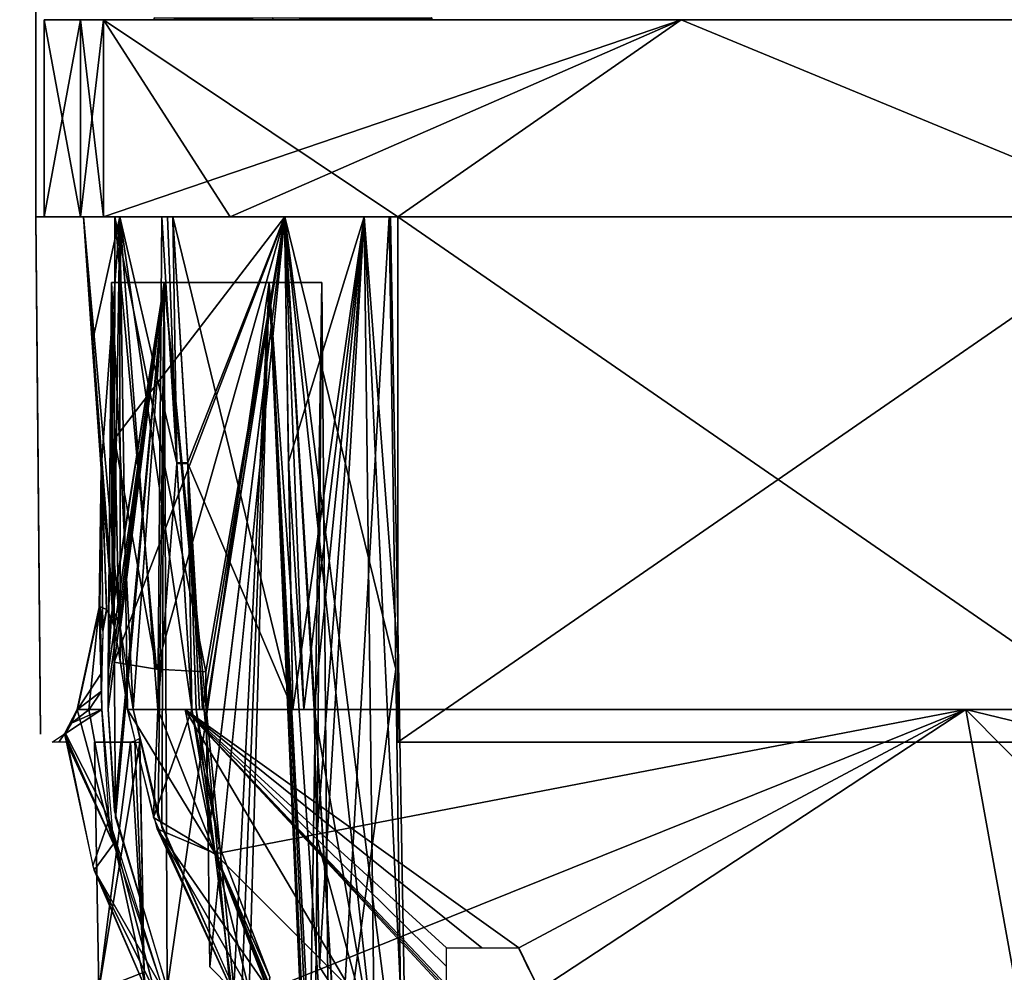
# Model space of a CAD drawing. Header units: millimetres. Extents: x -96 to 96, y -8 to 346.
# Tile 16 of 27: x -64 to -34, y 142 to 171. Entities that reach past the tile are written whole.
import ezdxf

# ---------------------------------------------------------------- set-up
doc = ezdxf.new("R2010")
doc.units = ezdxf.units.MM
doc.header["$LTSCALE"] = 65.185185
for name, color, linetype in [('150', 7, 'CONTINUOUS'), ('306', 7, 'CONTINUOUS'), ('339', 7, 'CONTINUOUS'), ('340', 7, 'CONTINUOUS'), ('341', 7, 'CONTINUOUS'), ('343', 7, 'CONTINUOUS'), ('344', 7, 'CONTINUOUS'), ('345', 7, 'CONTINUOUS'), ('346', 7, 'CONTINUOUS'), ('350', 7, 'CONTINUOUS'), ('351', 7, 'CONTINUOUS'), ('352', 7, 'CONTINUOUS'), ('354', 7, 'CONTINUOUS'), ('360', 7, 'CONTINUOUS'), ('361', 7, 'CONTINUOUS'), ('374', 7, 'CONTINUOUS'), ('380', 7, 'CONTINUOUS'), ('381', 7, 'CONTINUOUS'), ('385', 7, 'CONTINUOUS'), ('387', 7, 'CONTINUOUS'), ('388', 7, 'CONTINUOUS'), ('389', 7, 'CONTINUOUS'), ('390', 7, 'CONTINUOUS'), ('394', 7, 'CONTINUOUS'), ('395', 7, 'CONTINUOUS'), ('398', 7, 'CONTINUOUS'), ('399', 7, 'CONTINUOUS'), ('402', 7, 'CONTINUOUS'), ('403', 7, 'CONTINUOUS'), ('406', 7, 'CONTINUOUS'), ('407', 7, 'CONTINUOUS'), ('410', 7, 'CONTINUOUS'), ('411', 7, 'CONTINUOUS'), ('419', 7, 'CONTINUOUS'), ('420', 7, 'CONTINUOUS'), ('421', 7, 'CONTINUOUS'), ('422', 7, 'CONTINUOUS'), ('425', 7, 'CONTINUOUS'), ('426', 7, 'CONTINUOUS'), ('428', 7, 'CONTINUOUS'), ('465', 7, 'CONTINUOUS'), ('477', 7, 'CONTINUOUS'), ('484', 7, 'CONTINUOUS'), ('499', 7, 'CONTINUOUS')]:
    doc.layers.add(name, color=color, linetype=linetype)

msp = doc.modelspace()

# ---------------------------------------------------------------- linework, layer by layer
at = {"layer": '150', "color": 7, "linetype": 'Continuous'}
for points in [[(-73.943, 209.677, -35), (-62.978, 65.669, -35), (-69.483, 210.149, -35), (-73.943, 209.677, -35)], [(-62.978, 65.669, -35), (-64.744, 127.359, -35), (-69.483, 210.149, -35), (-62.978, 65.669, -35)], [(-76.724, 73.945, -35), (-62.978, 65.669, -35), (-73.943, 209.677, -35), (-76.724, 73.945, -35)]]:
    msp.add_3dface(points, dxfattribs=at)
at = {"layer": '306', "color": 7, "linetype": 'Continuous'}
for points in [[(-73.943, 209.677, 36.5), (-62.978, 65.669, 36.5), (-69.483, 210.149, 36.5), (-73.943, 209.677, 36.5)], [(-69.483, 210.149, 36.5), (-62.978, 65.669, 36.5), (-64.744, 127.358, 36.5), (-69.483, 210.149, 36.5)], [(-76.724, 73.945, 36.5), (-62.978, 65.669, 36.5), (-73.943, 209.677, 36.5), (-76.724, 73.945, 36.5)]]:
    msp.add_3dface(points, dxfattribs=at)
at = {"layer": '339', "color": 7, "linetype": 'Continuous'}
for points in [[(-63.5, 165.469, -19.747), (-63.25, 165.469, -19.997), (-63.5, 165.469, 19.753), (-63.5, 165.469, -19.747)], [(-63.5, 165.469, 19.753), (-63.25, 165.469, -19.997), (-63.25, 165.469, 20.003), (-63.5, 165.469, 19.753)], [(-63.25, 165.469, -19.997), (-62.145, 165.469, -20.696), (-63.25, 165.469, 20.003), (-63.25, 165.469, -19.997)], [(-63.25, 165.469, 20.003), (-62.145, 165.469, -20.696), (-62.145, 165.469, 20.701), (-63.25, 165.469, 20.003)], [(-62.145, 165.469, -20.696), (-61.446, 165.469, -21.801), (-62.145, 165.469, 20.701), (-62.145, 165.469, -20.696)], [(-62.145, 165.469, 20.701), (-61.446, 165.469, -21.801), (-61.446, 165.469, 21.807), (-62.145, 165.469, 20.701)], [(-61.446, 165.469, -21.801), (-57.587, 165.469, -30.571), (-61.446, 165.469, 21.807), (-61.446, 165.469, -21.801)], [(-61.446, 165.469, 21.807), (-57.587, 165.469, -30.571), (-57.587, 165.469, 30.577), (-61.446, 165.469, 21.807)], [(-52.489, 165.469, -38.675), (-52.489, 165.469, 38.681), (-57.587, 165.469, 30.577), (-52.489, 165.469, -38.675)], [(-57.587, 165.469, -30.571), (-52.489, 165.469, -38.675), (-57.587, 165.469, 30.577), (-57.587, 165.469, -30.571)]]:
    msp.add_3dface(points, dxfattribs=at)
at = {"layer": '340', "color": 7, "linetype": 'Continuous'}
for points in [[(-52.489, 165.469, 38.681), (-52.489, 165.469, 38.817), (-29.353, 165.469, 58.221), (-52.489, 165.469, 38.681)], [(-52.489, 165.469, -38.812), (-52.489, 165.469, -38.675), (-29.352, 165.469, -58.216), (-52.489, 165.469, -38.812)], [(-52.489, 165.469, 38.817), (-29.343, 165.469, 58.318), (-29.353, 165.469, 58.221), (-52.489, 165.469, 38.817)], [(-29.343, 165.469, -58.312), (-52.489, 165.469, -38.812), (-29.352, 165.469, -58.216), (-29.343, 165.469, -58.312)]]:
    msp.add_3dface(points, dxfattribs=at)
at = {"layer": '341', "color": 7, "linetype": 'Continuous'}
for points in [[(-63.5, 204.869, -11.997), (-63.5, 204.136, -13.764), (-63.5, 171.469, 14.503), (-63.5, 204.869, -11.997)], [(-63.5, 204.869, 12.003), (-63.5, 204.869, -11.997), (-63.5, 171.469, 14.503), (-63.5, 204.869, 12.003)], [(-63.5, 204.136, 13.77), (-63.5, 204.869, 12.003), (-63.5, 171.469, 14.503), (-63.5, 204.136, 13.77)], [(-63.5, 204.136, -13.764), (-63.5, 202.369, -14.497), (-63.5, 171.469, 14.503), (-63.5, 204.136, -13.764)], [(-63.5, 202.369, 14.503), (-63.5, 204.136, 13.77), (-63.5, 171.469, 14.503), (-63.5, 202.369, 14.503)], [(-63.5, 202.369, -14.497), (-63.5, 165.469, 19.753), (-63.5, 171.469, 14.503), (-63.5, 202.369, -14.497)], [(-63.5, 165.469, 19.753), (-63.5, 202.369, -14.497), (-63.5, 171.469, -14.497), (-63.5, 165.469, 19.753)], [(-63.5, 165.469, -19.747), (-63.5, 165.469, 19.753), (-63.5, 171.469, -19.747), (-63.5, 165.469, -19.747)], [(-63.5, 171.469, 14.503), (-63.5, 165.469, 19.753), (-63.5, 171.469, 19.753), (-63.5, 171.469, 14.503)], [(-63.5, 171.469, -19.747), (-63.5, 165.469, 19.753), (-63.5, 171.469, -14.497), (-63.5, 171.469, -19.747)]]:
    msp.add_3dface(points, dxfattribs=at)
at = {"layer": '343', "color": 7, "linetype": 'Continuous'}
for points in [[(-57.587, 165.469, -30.571), (-61.446, 165.469, -21.801), (-43.861, 171.469, -48.239), (-57.587, 165.469, -30.571)], [(-43.861, 171.469, -48.239), (-61.446, 165.469, -21.801), (-61.446, 171.469, -21.801), (-43.861, 171.469, -48.239)], [(-52.489, 165.469, -38.675), (-57.587, 165.469, -30.571), (-43.861, 171.469, -48.239), (-52.489, 165.469, -38.675)], [(-29.352, 165.469, -58.216), (-52.489, 165.469, -38.675), (-43.861, 171.469, -48.239), (-29.352, 165.469, -58.216)], [(-15.873, 171.469, -63.235), (-29.352, 165.469, -58.216), (-43.861, 171.469, -48.239), (-15.873, 171.469, -63.235)]]:
    msp.add_3dface(points, dxfattribs=at)
at = {"layer": '344', "color": 7, "linetype": 'Continuous'}
for points in [[(-57.587, 165.469, 30.577), (-52.489, 165.469, 38.681), (-61.446, 171.469, 21.807), (-57.587, 165.469, 30.577)], [(-61.446, 171.469, 21.807), (-52.489, 165.469, 38.681), (-43.861, 171.469, 48.245), (-61.446, 171.469, 21.807)], [(-61.446, 165.469, 21.807), (-57.587, 165.469, 30.577), (-61.446, 171.469, 21.807), (-61.446, 165.469, 21.807)], [(-52.489, 165.469, 38.681), (-29.353, 165.469, 58.221), (-43.861, 171.469, 48.245), (-52.489, 165.469, 38.681)], [(-43.861, 171.469, 48.245), (-29.353, 165.469, 58.221), (-15.873, 171.469, 63.241), (-43.861, 171.469, 48.245)]]:
    msp.add_3dface(points, dxfattribs=at)
at = {"layer": '345', "color": 7, "linetype": 'Continuous'}
for points in [[(-62.145, 165.469, -20.696), (-63.25, 165.469, -19.997), (-62.144, 171.469, -20.695), (-62.145, 165.469, -20.696)], [(-62.144, 171.469, -20.695), (-63.25, 165.469, -19.997), (-63.25, 171.469, -19.997), (-62.144, 171.469, -20.695)], [(-61.446, 165.469, -21.801), (-62.145, 165.469, -20.696), (-61.446, 171.469, -21.801), (-61.446, 165.469, -21.801)], [(-61.446, 171.469, -21.801), (-62.145, 165.469, -20.696), (-62.144, 171.469, -20.695), (-61.446, 171.469, -21.801)]]:
    msp.add_3dface(points, dxfattribs=at)
at = {"layer": '346', "color": 7, "linetype": 'Continuous'}
for points in [[(-63.25, 165.469, 20.003), (-62.145, 165.469, 20.701), (-63.25, 171.469, 20.003), (-63.25, 165.469, 20.003)], [(-63.25, 171.469, 20.003), (-62.145, 165.469, 20.701), (-62.144, 171.469, 20.701), (-63.25, 171.469, 20.003)], [(-62.145, 165.469, 20.701), (-61.446, 165.469, 21.807), (-62.144, 171.469, 20.701), (-62.145, 165.469, 20.701)], [(-61.446, 165.469, 21.807), (-61.446, 171.469, 21.807), (-62.144, 171.469, 20.701), (-61.446, 165.469, 21.807)]]:
    msp.add_3dface(points, dxfattribs=at)
at = {"layer": '350', "color": 7, "linetype": 'Continuous'}
for points in [[(-29.343, 165.469, 58.318), (-52.489, 165.469, 38.817), (-29.34, 149.469, 58.319), (-29.343, 165.469, 58.318)], [(-29.34, 149.469, 58.319), (-52.489, 165.469, 38.817), (-52.489, 149.469, 38.817), (-29.34, 149.469, 58.319)]]:
    msp.add_3dface(points, dxfattribs=at)
at = {"layer": '351', "color": 7, "linetype": 'Continuous'}
for points in [[(-52.489, 165.469, 38.681), (-52.489, 165.469, -38.675), (-52.489, 149.469, 38.817), (-52.489, 165.469, 38.681)], [(-52.489, 165.469, 38.817), (-52.489, 165.469, 38.681), (-52.489, 149.469, 38.817), (-52.489, 165.469, 38.817)], [(-52.489, 165.469, -38.675), (-52.489, 165.469, -38.812), (-52.489, 149.469, 38.817), (-52.489, 165.469, -38.675)], [(-52.489, 149.469, 38.817), (-52.489, 165.469, -38.812), (-52.489, 149.469, -38.812), (-52.489, 149.469, 38.817)]]:
    msp.add_3dface(points, dxfattribs=at)
at = {"layer": '352', "color": 7, "linetype": 'Continuous'}
for points in [[(-52.489, 165.469, -38.812), (-29.343, 165.469, -58.312), (-52.489, 149.469, -38.812), (-52.489, 165.469, -38.812)], [(-52.489, 149.469, -38.812), (-29.343, 165.469, -58.312), (-29.34, 149.469, -58.313), (-52.489, 149.469, -38.812)]]:
    msp.add_3dface(points, dxfattribs=at)
at = {"layer": '354', "color": 7, "linetype": 'Continuous'}
for points in [[(-38.809, 165.469, -46.697), (-33.306, 165.469, -46.697), (-36.598, 165.469, -43.746), (-38.809, 165.469, -46.697)], [(-38.809, 165.469, -10.818), (-38.809, 165.469, -46.697), (-37.82, 165.469, -39.497), (-38.809, 165.469, -10.818)], [(-37.82, 165.469, -39.497), (-38.809, 165.469, -46.697), (-36.598, 165.469, -43.746), (-37.82, 165.469, -39.497)], [(-32.064, 165.469, -10.818), (-38.809, 165.469, -10.818), (-36.221, 165.469, -13.699), (-32.064, 165.469, -10.818)], [(-36.221, 165.469, -13.699), (-38.809, 165.469, -10.818), (-37.82, 165.469, -18.497), (-36.221, 165.469, -13.699)], [(-37.82, 165.469, -18.497), (-38.809, 165.469, -10.818), (-37.82, 165.469, -39.497), (-37.82, 165.469, -18.497)]]:
    msp.add_3dface(points, dxfattribs=at)
at = {"layer": '360', "color": 7, "linetype": 'Continuous'}
for points in [[(-43.754, 165.469, -32.667), (-45.003, 165.469, -31.417), (-42.503, 165.469, -31.417), (-43.754, 165.469, -32.667)], [(-42.503, 165.469, -31.417), (-45.003, 165.469, -31.417), (-43.754, 165.469, -30.168), (-42.503, 165.469, -31.417)]]:
    msp.add_3dface(points, dxfattribs=at)
at = {"layer": '361', "color": 7, "linetype": 'Continuous'}
for points in [[(-43.753, 165.469, -12.667), (-45.002, 165.469, -11.417), (-42.502, 165.469, -11.417), (-43.753, 165.469, -12.667)], [(-42.502, 165.469, -11.417), (-45.002, 165.469, -11.417), (-43.753, 165.469, -10.168), (-42.502, 165.469, -11.417)]]:
    msp.add_3dface(points, dxfattribs=at)
at = {"layer": '374', "color": 7, "linetype": 'Continuous'}
for points in [[(-35.744, 165.469, 27.256), (-34.1, 165.469, 25.606), (-37.4, 165.469, 25.606), (-35.744, 165.469, 27.256)], [(-37.4, 165.469, 25.606), (-34.1, 165.469, 25.606), (-35.744, 165.469, 23.956), (-37.4, 165.469, 25.606)]]:
    msp.add_3dface(points, dxfattribs=at)
at = {"layer": '380', "color": 7, "linetype": 'Continuous'}
for points in [[(-58.962, 150.469, -25.941), (-58.624, 150.469, -25.792), (-58.428, 150.469, -25.868), (-58.962, 150.469, -25.941)], [(-35.202, 150.469, -53.945), (-58.962, 150.469, -25.941), (-58.428, 150.469, -25.868), (-35.202, 150.469, -53.945)], [(-55.678, 150.469, -24.643), (-35.202, 150.469, -53.945), (-58.428, 150.469, -25.868), (-55.678, 150.469, -24.643)], [(-54.669, 150.469, -24.052), (-35.202, 150.469, -53.945), (-55.678, 150.469, -24.643), (-54.669, 150.469, -24.052)], [(-54.854, 150.469, -23.629), (-54.669, 150.469, -24.052), (-55.678, 150.469, -24.643), (-54.854, 150.469, -23.629)], [(-55.035, 150.469, -23.203), (-54.854, 150.469, -23.629), (-55.678, 150.469, -24.643), (-55.035, 150.469, -23.203)], [(-55.351, 150.469, -23.388), (-55.035, 150.469, -23.203), (-55.678, 150.469, -24.643), (-55.351, 150.469, -23.388)], [(-55.678, 150.469, -23.551), (-55.351, 150.469, -23.388), (-55.678, 150.469, -24.643), (-55.678, 150.469, -23.551)], [(0, 150.469, 0.003), (-35.202, 150.469, -53.945), (-54.669, 150.469, -24.052), (0, 150.469, 0.003)], [(0, 150.469, -64.414), (-35.202, 150.469, -53.945), (0, 150.469, 0.003), (0, 150.469, -64.414)]]:
    msp.add_3dface(points, dxfattribs=at)
at = {"layer": '381', "color": 7, "linetype": 'Continuous'}
for points in [[(-58.962, 150.469, 25.947), (-35.202, 150.469, 53.951), (-58.624, 150.469, 25.798), (-58.962, 150.469, 25.947)], [(-58.624, 150.469, 25.798), (-35.202, 150.469, 53.951), (-58.526, 150.469, 25.836), (-58.624, 150.469, 25.798)], [(-58.526, 150.469, 25.836), (-35.202, 150.469, 53.951), (-58.428, 150.469, 25.874), (-58.526, 150.469, 25.836)], [(-58.428, 150.469, 25.874), (-35.202, 150.469, 53.951), (-55.678, 150.469, 24.649), (-58.428, 150.469, 25.874)], [(-55.678, 150.469, 24.649), (-35.202, 150.469, 53.951), (-55.678, 150.469, 23.557), (-55.678, 150.469, 24.649)], [(-55.678, 150.469, 23.557), (-35.202, 150.469, 53.951), (-55.351, 150.469, 23.393), (-55.678, 150.469, 23.557)], [(-55.351, 150.469, 23.393), (-35.202, 150.469, 53.951), (-54.669, 150.469, 24.058), (-55.351, 150.469, 23.393)], [(-55.035, 150.469, 23.209), (-55.351, 150.469, 23.393), (-54.854, 150.469, 23.634), (-55.035, 150.469, 23.209)], [(-54.854, 150.469, 23.634), (-55.351, 150.469, 23.393), (-54.669, 150.469, 24.058), (-54.854, 150.469, 23.634)], [(-35.202, 150.469, 53.951), (0, 150.469, 64.42), (-54.669, 150.469, 24.058), (-35.202, 150.469, 53.951)], [(-54.669, 150.469, 24.058), (0, 150.469, 64.42), (0, 150.469, 0.003), (-54.669, 150.469, 24.058)]]:
    msp.add_3dface(points, dxfattribs=at)
at = {"layer": '385', "color": 7, "linetype": 'Continuous'}
for points in [[(-60.345, 149.581, 12.971), (-60.486, 149.497, 12.289), (-60.21, 142.464, 13.006), (-60.345, 149.581, 12.971)], [(-60.343, 149.469, -12.966), (-61.589, 141.926, 0.003), (-61.717, 149.469, -0.696), (-60.343, 149.469, -12.966)], [(-61.717, 149.469, -0.696), (-61.589, 141.926, 0.003), (-60.621, 149.469, 11.603), (-61.717, 149.469, -0.696)], [(-60.21, 142.464, -13), (-61.589, 141.926, 0.003), (-60.343, 149.469, -12.966), (-60.21, 142.464, -13)], [(-60.621, 149.469, 11.603), (-61.589, 141.926, 0.003), (-60.21, 142.464, 13.006), (-60.621, 149.469, 11.603)], [(-60.486, 149.497, 12.289), (-60.621, 149.469, 11.603), (-60.21, 142.464, 13.006), (-60.486, 149.497, 12.289)], [(-60.21, 142.464, 13.006), (-61.589, 141.926, 0.003), (-60.179, 142.195, 13.128), (-60.21, 142.464, 13.006)]]:
    msp.add_3dface(points, dxfattribs=at)
at = {"layer": '387', "color": 7, "linetype": 'Continuous'}
for points in [[(-62.248, 150.469, -15.505), (-61.141, 146.371, -16.91), (-62.629, 149.723, -13.579), (-62.248, 150.469, -15.505)], [(-61.889, 150.469, -16.884), (-61.141, 146.371, -16.91), (-62.248, 150.469, -15.505), (-61.889, 150.469, -16.884)], [(-61.498, 150.469, -18.254), (-61.141, 146.371, -16.91), (-61.889, 150.469, -16.884), (-61.498, 150.469, -18.254)], [(-59.788, 150.469, -23.251), (-58.046, 146.083, -25.381), (-60.712, 150.469, -20.721), (-59.788, 150.469, -23.251)], [(-60.712, 150.469, -20.721), (-58.046, 146.083, -25.381), (-59.808, 146.833, -21.517), (-60.712, 150.469, -20.721)], [(-58.759, 150.469, -25.74), (-58.046, 146.083, -25.381), (-59.788, 150.469, -23.251), (-58.759, 150.469, -25.74)], [(-63.009, 149.469, -11.53), (-62.629, 149.723, -13.579), (-62.801, 149.469, -12.616), (-63.009, 149.469, -11.53)], [(-62.629, 149.723, -13.579), (-62.574, 149.469, -13.697), (-62.801, 149.469, -12.616), (-62.629, 149.723, -13.579)], [(-61.141, 146.371, -16.91), (-62.574, 149.469, -13.697), (-62.629, 149.723, -13.579), (-61.141, 146.371, -16.91)], [(-61.724, 145.576, -13.551), (-62.574, 149.469, -13.697), (-61.141, 146.371, -16.91), (-61.724, 145.576, -13.551)], [(-56.411, 141.926, -24.716), (-57.007, 141.926, -23.308), (-59.808, 146.833, -21.517), (-56.411, 141.926, -24.716)], [(-58.046, 146.083, -25.381), (-56.411, 141.926, -24.716), (-59.808, 146.833, -21.517), (-58.046, 146.083, -25.381)], [(-57.007, 141.926, -23.308), (-57.536, 141.926, -21.971), (-59.808, 146.833, -21.517), (-57.007, 141.926, -23.308)], [(-59.633, 141.926, -15.396), (-61.724, 145.576, -13.551), (-61.141, 146.371, -16.91), (-59.633, 141.926, -15.396)], [(-59.633, 141.926, -15.396), (-59.9, 141.926, -14.323), (-61.724, 145.576, -13.551), (-59.633, 141.926, -15.396)], [(-59.9, 141.926, -14.323), (-60.147, 141.926, -13.248), (-61.724, 145.576, -13.551), (-59.9, 141.926, -14.323)]]:
    msp.add_3dface(points, dxfattribs=at)
at = {"layer": '388', "color": 7, "linetype": 'Continuous'}
for points in [[(-62.418, 150.047, 14.664), (-62.604, 149.737, 13.707), (-61.498, 150.469, 18.26), (-62.418, 150.047, 14.664)], [(-61.498, 150.469, 18.26), (-62.604, 149.737, 13.707), (-61.268, 147.126, 17.197), (-61.498, 150.469, 18.26)], [(-62.232, 150.469, 15.578), (-62.418, 150.047, 14.664), (-61.88, 150.469, 16.923), (-62.232, 150.469, 15.578)], [(-61.88, 150.469, 16.923), (-62.418, 150.047, 14.664), (-61.498, 150.469, 18.26), (-61.88, 150.469, 16.923)], [(-60.712, 150.469, 20.726), (-59.925, 147.176, 21.449), (-59.788, 150.469, 23.257), (-60.712, 150.469, 20.726)], [(-58.041, 146.066, 25.384), (-58.759, 150.469, 25.746), (-59.925, 147.176, 21.449), (-58.041, 146.066, 25.384)], [(-59.925, 147.176, 21.449), (-58.759, 150.469, 25.746), (-59.788, 150.469, 23.257), (-59.925, 147.176, 21.449)], [(-62.604, 149.737, 13.707), (-61.765, 145.704, 13.564), (-61.268, 147.126, 17.197), (-62.604, 149.737, 13.707)], [(-61.765, 145.704, 13.564), (-60.147, 141.926, 13.254), (-61.268, 147.126, 17.197), (-61.765, 145.704, 13.564)], [(-60.147, 141.926, 13.254), (-59.9, 141.926, 14.329), (-61.268, 147.126, 17.197), (-60.147, 141.926, 13.254)], [(-59.9, 141.926, 14.329), (-59.633, 141.926, 15.401), (-61.268, 147.126, 17.197), (-59.9, 141.926, 14.329)], [(-57.536, 141.926, 21.977), (-58.041, 146.066, 25.384), (-59.925, 147.176, 21.449), (-57.536, 141.926, 21.977)], [(-57.536, 141.926, 21.977), (-57.008, 141.926, 23.313), (-58.041, 146.066, 25.384), (-57.536, 141.926, 21.977)], [(-57.008, 141.926, 23.313), (-56.448, 141.926, 24.636), (-58.041, 146.066, 25.384), (-57.008, 141.926, 23.313)]]:
    msp.add_3dface(points, dxfattribs=at)
at = {"layer": '389', "color": 7, "linetype": 'Continuous'}
for points in [[(-61.111, 152.971, 20.085), (-60.712, 150.469, 20.726), (-62.057, 165.469, 20.003), (-61.111, 152.971, 20.085)], [(-62.057, 165.469, 20.003), (-60.712, 150.469, 20.726), (-60.942, 165.469, 23.179), (-62.057, 165.469, 20.003)], [(-62.057, 165.469, 20.003), (-61.778, 161.669, 20.003), (-61.111, 152.971, 20.085), (-62.057, 165.469, 20.003)], [(-59.788, 150.469, 23.257), (-58.759, 150.469, 25.746), (-60.942, 165.469, 23.179), (-59.788, 150.469, 23.257)], [(-58.759, 150.469, 25.746), (-59.213, 157.98, 26.02), (-60.942, 165.469, 23.179), (-58.759, 150.469, 25.746)], [(-60.712, 150.469, 20.726), (-59.788, 150.469, 23.257), (-60.942, 165.469, 23.179), (-60.712, 150.469, 20.726)], [(-59.213, 157.98, 26.02), (-59.665, 165.469, 26.293), (-60.942, 165.469, 23.179), (-59.213, 157.98, 26.02)], [(-61.498, 157.869, 20.003), (-61.111, 152.971, 20.085), (-61.778, 161.669, 20.003), (-61.498, 157.869, 20.003)], [(-61.552, 153.605, 18.84), (-61.354, 153.512, 19.456), (-61.498, 157.869, 20.003), (-61.552, 153.605, 18.84)], [(-61.354, 153.512, 19.456), (-61.111, 152.971, 20.085), (-61.498, 157.869, 20.003), (-61.354, 153.512, 19.456)], [(-62.232, 150.469, 15.578), (-61.499, 151.593, 18.532), (-61.552, 153.605, 18.84), (-62.232, 150.469, 15.578)], [(-61.447, 153.038, 19.049), (-61.354, 153.512, 19.456), (-61.552, 153.605, 18.84), (-61.447, 153.038, 19.049)], [(-61.499, 151.593, 18.532), (-61.447, 153.038, 19.049), (-61.552, 153.605, 18.84), (-61.499, 151.593, 18.532)], [(-61.499, 151.593, 18.532), (-62.232, 150.469, 15.578), (-61.501, 151.021, 18.386), (-61.499, 151.593, 18.532)], [(-62.232, 150.469, 15.578), (-61.88, 150.469, 16.923), (-61.501, 151.021, 18.386), (-62.232, 150.469, 15.578)], [(-61.88, 150.469, 16.923), (-61.498, 150.469, 18.26), (-61.501, 151.021, 18.386), (-61.88, 150.469, 16.923)]]:
    msp.add_3dface(points, dxfattribs=at)
at = {"layer": '390', "color": 7, "linetype": 'Continuous'}
for points in [[(-62.057, 165.469, -19.997), (-60.942, 165.469, -23.173), (-61.785, 161.627, -19.964), (-62.057, 165.469, -19.997)], [(-61.785, 161.627, -19.964), (-60.942, 165.469, -23.173), (-61.514, 157.796, -19.93), (-61.785, 161.627, -19.964)], [(-61.514, 157.796, -19.93), (-60.942, 165.469, -23.173), (-61.14, 153.098, -20.018), (-61.514, 157.796, -19.93)], [(-61.14, 153.098, -20.018), (-60.942, 165.469, -23.173), (-60.941, 152.049, -20.388), (-61.14, 153.098, -20.018)], [(-59.788, 150.469, -23.251), (-60.712, 150.469, -20.721), (-60.942, 165.469, -23.173), (-59.788, 150.469, -23.251)], [(-59.665, 165.469, -26.287), (-59.788, 150.469, -23.251), (-60.942, 165.469, -23.173), (-59.665, 165.469, -26.287)], [(-60.942, 165.469, -23.173), (-60.712, 150.469, -20.721), (-60.941, 152.049, -20.388), (-60.942, 165.469, -23.173)], [(-59.665, 165.469, -26.287), (-59.211, 157.954, -26.013), (-59.788, 150.469, -23.251), (-59.665, 165.469, -26.287)], [(-58.759, 150.469, -25.74), (-59.788, 150.469, -23.251), (-59.211, 157.954, -26.013), (-58.759, 150.469, -25.74)], [(-61.576, 153.574, -18.749), (-61.514, 157.796, -19.93), (-61.461, 152.847, -18.95), (-61.576, 153.574, -18.749)], [(-61.461, 152.847, -18.95), (-61.514, 157.796, -19.93), (-61.344, 153.523, -19.484), (-61.461, 152.847, -18.95)], [(-61.344, 153.523, -19.484), (-61.514, 157.796, -19.93), (-61.14, 153.098, -20.018), (-61.344, 153.523, -19.484)], [(-61.889, 150.469, -16.884), (-62.248, 150.469, -15.505), (-61.576, 153.574, -18.749), (-61.889, 150.469, -16.884)], [(-61.498, 150.469, -18.254), (-61.889, 150.469, -16.884), (-61.576, 153.574, -18.749), (-61.498, 150.469, -18.254)], [(-61.498, 150.469, -18.254), (-61.576, 153.574, -18.749), (-61.501, 151.039, -18.385), (-61.498, 150.469, -18.254)], [(-61.501, 151.039, -18.385), (-61.576, 153.574, -18.749), (-61.499, 151.593, -18.526), (-61.501, 151.039, -18.385)], [(-61.499, 151.593, -18.526), (-61.576, 153.574, -18.749), (-61.461, 152.847, -18.95), (-61.499, 151.593, -18.526)]]:
    msp.add_3dface(points, dxfattribs=at)
at = {"layer": '394', "color": 7, "linetype": 'Continuous'}
for points in [[(-55.351, 150.469, 23.393), (-55.035, 150.469, 23.209), (-55.94, 165.469, 23.386), (-55.351, 150.469, 23.393)], [(-55.81, 157.997, 23.472), (-55.351, 150.469, 23.393), (-55.94, 165.469, 23.386), (-55.81, 157.997, 23.472)], [(-55.035, 150.469, 23.209), (-53.196, 140.068, 21.651), (-55.94, 165.469, 23.386), (-55.035, 150.469, 23.209)], [(-55.94, 165.469, 23.386), (-53.196, 140.068, 21.651), (-53.512, 165.469, 21.322), (-55.94, 165.469, 23.386)], [(-53.196, 140.068, 21.651), (-52.225, 138.042, 18.721), (-53.512, 165.469, 21.322), (-53.196, 140.068, 21.651)], [(-53.512, 165.469, 21.322), (-52.225, 138.042, 18.721), (-52.463, 151.88, 18.479), (-53.512, 165.469, 21.322)], [(-52.706, 165.469, 18.242), (-53.512, 165.469, 21.322), (-52.463, 151.88, 18.479), (-52.706, 165.469, 18.242)], [(-55.678, 150.469, 23.557), (-55.351, 150.469, 23.393), (-55.81, 157.997, 23.472), (-55.678, 150.469, 23.557)], [(-53.196, 140.068, 21.651), (-55.035, 150.469, 23.209), (-54.954, 146.556, 23.238), (-53.196, 140.068, 21.651)], [(-54.873, 142.627, 23.267), (-53.196, 140.068, 21.651), (-54.954, 146.556, 23.238), (-54.873, 142.627, 23.267)]]:
    msp.add_3dface(points, dxfattribs=at)
at = {"layer": '395', "color": 7, "linetype": 'Continuous'}
for points in [[(-55.94, 165.469, -23.38), (-53.512, 165.469, -21.316), (-55.81, 157.997, -23.466), (-55.94, 165.469, -23.38)], [(-53.512, 165.469, -21.316), (-55.678, 150.469, -23.551), (-55.81, 157.997, -23.466), (-53.512, 165.469, -21.316)], [(-55.351, 150.469, -23.388), (-55.678, 150.469, -23.551), (-53.512, 165.469, -21.316), (-55.351, 150.469, -23.388)], [(-55.035, 150.469, -23.203), (-55.351, 150.469, -23.388), (-53.512, 165.469, -21.316), (-55.035, 150.469, -23.203)], [(-55.035, 150.469, -23.203), (-53.512, 165.469, -21.316), (-54.954, 146.556, -23.232), (-55.035, 150.469, -23.203)], [(-54.954, 146.556, -23.232), (-53.512, 165.469, -21.316), (-54.873, 142.627, -23.261), (-54.954, 146.556, -23.232)], [(-54.873, 142.627, -23.261), (-53.512, 165.469, -21.316), (-53.202, 140.077, -21.653), (-54.873, 142.627, -23.261)], [(-53.512, 165.469, -21.316), (-52.706, 165.469, -18.236), (-52.463, 151.88, -18.474), (-53.512, 165.469, -21.316)], [(-53.202, 140.077, -21.653), (-53.512, 165.469, -21.316), (-52.225, 138.042, -18.715), (-53.202, 140.077, -21.653)], [(-52.225, 138.042, -18.715), (-53.512, 165.469, -21.316), (-52.463, 151.88, -18.474), (-52.225, 138.042, -18.715)]]:
    msp.add_3dface(points, dxfattribs=at)
at = {"layer": '398', "color": 7, "linetype": 'Continuous'}
for points in [[(-55.94, 165.469, -24.903), (-55.678, 150.469, -24.643), (-59.334, 165.469, -26.414), (-55.94, 165.469, -24.903)], [(-59.334, 165.469, -26.414), (-55.678, 150.469, -24.643), (-58.881, 157.958, -26.141), (-59.334, 165.469, -26.414)], [(-55.678, 150.469, -24.643), (-58.428, 150.469, -25.868), (-58.881, 157.958, -26.141), (-55.678, 150.469, -24.643)]]:
    msp.add_3dface(points, dxfattribs=at)
at = {"layer": '399', "color": 7, "linetype": 'Continuous'}
for points in [[(-59.334, 165.469, 26.42), (-58.882, 157.984, 26.147), (-55.94, 165.469, 24.909), (-59.334, 165.469, 26.42)], [(-58.882, 157.984, 26.147), (-58.428, 150.469, 25.874), (-55.94, 165.469, 24.909), (-58.882, 157.984, 26.147)], [(-58.428, 150.469, 25.874), (-55.678, 150.469, 24.649), (-55.94, 165.469, 24.909), (-58.428, 150.469, 25.874)]]:
    msp.add_3dface(points, dxfattribs=at)
at = {"layer": '402', "color": 7, "linetype": 'Continuous'}
for points in [[(-59.665, 165.469, 26.293), (-59.213, 157.98, 26.02), (-59.499, 165.469, 26.356), (-59.665, 165.469, 26.293)], [(-59.213, 157.98, 26.02), (-59.334, 165.469, 26.42), (-59.499, 165.469, 26.356), (-59.213, 157.98, 26.02)], [(-59.213, 157.98, 26.02), (-58.882, 157.984, 26.147), (-59.334, 165.469, 26.42), (-59.213, 157.98, 26.02)], [(-59.213, 157.98, 26.02), (-58.759, 150.469, 25.746), (-58.882, 157.984, 26.147), (-59.213, 157.98, 26.02)], [(-58.624, 150.469, 25.798), (-58.526, 150.469, 25.836), (-58.882, 157.984, 26.147), (-58.624, 150.469, 25.798)], [(-58.759, 150.469, 25.746), (-58.624, 150.469, 25.798), (-58.882, 157.984, 26.147), (-58.759, 150.469, 25.746)], [(-58.526, 150.469, 25.836), (-58.428, 150.469, 25.874), (-58.882, 157.984, 26.147), (-58.526, 150.469, 25.836)]]:
    msp.add_3dface(points, dxfattribs=at)
at = {"layer": '403', "color": 7, "linetype": 'Continuous'}
for points in [[(-59.211, 157.954, -26.013), (-59.665, 165.469, -26.287), (-59.499, 165.469, -26.351), (-59.211, 157.954, -26.013)], [(-59.334, 165.469, -26.414), (-59.211, 157.954, -26.013), (-59.499, 165.469, -26.351), (-59.334, 165.469, -26.414)], [(-59.211, 157.954, -26.013), (-59.334, 165.469, -26.414), (-58.881, 157.958, -26.141), (-59.211, 157.954, -26.013)], [(-58.759, 150.469, -25.74), (-59.211, 157.954, -26.013), (-58.881, 157.958, -26.141), (-58.759, 150.469, -25.74)], [(-58.428, 150.469, -25.868), (-58.624, 150.469, -25.792), (-58.881, 157.958, -26.141), (-58.428, 150.469, -25.868)], [(-58.624, 150.469, -25.792), (-58.759, 150.469, -25.74), (-58.881, 157.958, -26.141), (-58.624, 150.469, -25.792)]]:
    msp.add_3dface(points, dxfattribs=at)
at = {"layer": '406', "color": 7, "linetype": 'Continuous'}
for points in [[(-58.962, 150.469, -25.941), (-35.202, 150.469, -53.945), (-58.045, 146.072, -25.538), (-58.962, 150.469, -25.941)], [(-35.202, 150.469, -53.945), (-56.411, 141.926, -24.716), (-58.045, 146.072, -25.538), (-35.202, 150.469, -53.945)], [(-33.656, 141.926, -51.577), (-56.411, 141.926, -24.716), (-35.202, 150.469, -53.945), (-33.656, 141.926, -51.577)], [(-33.656, 141.926, -51.577), (-35.202, 150.469, -53.945), (0, 150.469, -64.414), (-33.656, 141.926, -51.577)]]:
    msp.add_3dface(points, dxfattribs=at)
at = {"layer": '407', "color": 7, "linetype": 'Continuous'}
for points in [[(-35.202, 150.469, 53.951), (-58.962, 150.469, 25.947), (-48.81, 143.213, 38.638), (-35.202, 150.469, 53.951)], [(-58.962, 150.469, 25.947), (-58.046, 146.075, 25.544), (-53.937, 141.956, 29.736), (-58.962, 150.469, 25.947)], [(-48.81, 143.213, 38.638), (-58.962, 150.469, 25.947), (-49.932, 143.213, 37.177), (-48.81, 143.213, 38.638)], [(-49.932, 143.213, 37.177), (-58.962, 150.469, 25.947), (-51.01, 143.213, 35.683), (-49.932, 143.213, 37.177)], [(-51.01, 143.213, 35.683), (-58.962, 150.469, 25.947), (-51.01, 142.637, 35.173), (-51.01, 143.213, 35.683)], [(-51.01, 142.637, 35.173), (-58.962, 150.469, 25.947), (-51.01, 142.068, 34.629), (-51.01, 142.637, 35.173)], [(-51.01, 142.068, 34.629), (-58.962, 150.469, 25.947), (-51.04, 142.012, 34.529), (-51.01, 142.068, 34.629)], [(-51.04, 142.012, 34.529), (-58.962, 150.469, 25.947), (-51.07, 141.956, 34.428), (-51.04, 142.012, 34.529)], [(-51.07, 141.956, 34.428), (-58.962, 150.469, 25.947), (-53.937, 141.956, 29.736), (-51.07, 141.956, 34.428)], [(-48.186, 141.926, 38.361), (-35.202, 150.469, 53.951), (-48.81, 143.213, 38.638), (-48.186, 141.926, 38.361)], [(-48.186, 141.926, 38.361), (-26.747, 141.926, 55.481), (-35.202, 150.469, 53.951), (-48.186, 141.926, 38.361)], [(-26.747, 141.926, 55.481), (0, 141.926, 61.592), (-35.202, 150.469, 53.951), (-26.747, 141.926, 55.481)], [(0, 141.926, 61.592), (0, 150.469, 64.42), (-35.202, 150.469, 53.951), (0, 141.926, 61.592)], [(-58.046, 146.075, 25.544), (-56.374, 141.956, 24.808), (-53.937, 141.956, 29.736), (-58.046, 146.075, 25.544)], [(-48.5, 142.551, 38.488), (-48.186, 141.926, 38.361), (-48.81, 143.213, 38.638), (-48.5, 142.551, 38.488)], [(-48.81, 143.197, 38.626), (-48.5, 142.551, 38.488), (-48.81, 143.213, 38.638), (-48.81, 143.197, 38.626)], [(-48.81, 143.183, 38.614), (-48.5, 142.551, 38.488), (-48.81, 143.197, 38.626), (-48.81, 143.183, 38.614)]]:
    msp.add_3dface(points, dxfattribs=at)
at = {"layer": '410', "color": 7, "linetype": 'Continuous'}
for points in [[(-58.624, 150.469, 25.798), (-58.759, 150.469, 25.746), (-58.041, 146.066, 25.384), (-58.624, 150.469, 25.798)], [(-58.624, 150.469, 25.798), (-58.041, 146.066, 25.384), (-57.909, 146.294, 25.484), (-58.624, 150.469, 25.798)], [(-57.909, 146.294, 25.484), (-58.041, 146.066, 25.384), (-56.379, 142.318, 24.81), (-57.909, 146.294, 25.484)], [(-58.041, 146.066, 25.384), (-56.448, 141.926, 24.636), (-56.379, 142.318, 24.81), (-58.041, 146.066, 25.384)]]:
    msp.add_3dface(points, dxfattribs=at)
at = {"layer": '411', "color": 7, "linetype": 'Continuous'}
for points in [[(-58.759, 150.469, -25.74), (-58.624, 150.469, -25.792), (-57.909, 146.293, -25.478), (-58.759, 150.469, -25.74)], [(-58.046, 146.083, -25.381), (-58.759, 150.469, -25.74), (-57.909, 146.293, -25.478), (-58.046, 146.083, -25.381)], [(-56.379, 142.318, -24.805), (-58.046, 146.083, -25.381), (-57.909, 146.293, -25.478), (-56.379, 142.318, -24.805)], [(-56.411, 141.926, -24.716), (-58.046, 146.083, -25.381), (-56.414, 142.123, -24.718), (-56.411, 141.926, -24.716)], [(-58.046, 146.083, -25.381), (-56.379, 142.318, -24.805), (-56.414, 142.123, -24.718), (-58.046, 146.083, -25.381)]]:
    msp.add_3dface(points, dxfattribs=at)
at = {"layer": '419', "color": 7, "linetype": 'Continuous'}
for points in [[(-61.253, 153.044, 19.004), (-61.304, 151.599, 18.503), (-59.6, 163.469, 21.274), (-61.253, 153.044, 19.004)], [(-59.6, 163.469, 21.274), (-61.304, 151.599, 18.503), (-61.2, 163.469, 18.503), (-59.6, 163.469, 21.274)], [(-61.162, 153.518, 19.399), (-61.253, 153.044, 19.004), (-59.6, 163.469, 21.274), (-61.162, 153.518, 19.399)], [(-60.927, 152.977, 20.008), (-61.162, 153.518, 19.399), (-59.6, 163.469, 21.274), (-60.927, 152.977, 20.008)], [(-60.541, 150.475, 20.63), (-60.927, 152.977, 20.008), (-59.6, 163.469, 21.274), (-60.541, 150.475, 20.63)], [(-59.781, 147.201, 21.331), (-60.541, 150.475, 20.63), (-59.6, 163.469, 21.274), (-59.781, 147.201, 21.331)], [(-57.473, 141.98, 21.849), (-59.781, 147.201, 21.331), (-59.6, 163.469, 21.274), (-57.473, 141.98, 21.849)], [(-56.4, 163.469, 21.274), (-57.473, 141.98, 21.849), (-59.6, 163.469, 21.274), (-56.4, 163.469, 21.274)], [(-55.175, 138.72, 20.424), (-57.473, 141.98, 21.849), (-56.4, 163.469, 21.274), (-55.175, 138.72, 20.424)], [(-54.8, 163.469, 18.503), (-55.175, 138.72, 20.424), (-56.4, 163.469, 21.274), (-54.8, 163.469, 18.503)], [(-54.573, 137.403, 18.503), (-55.175, 138.72, 20.424), (-54.8, 163.469, 18.503), (-54.573, 137.403, 18.503)]]:
    msp.add_3dface(points, dxfattribs=at)
at = {"layer": '420', "color": 7, "linetype": 'Continuous'}
for points in [[(-61.2, 163.469, 18.503), (-61.304, 151.599, 18.503), (-61.306, 151.027, 18.362), (-61.2, 163.469, 18.503)], [(-61.303, 150.475, 18.24), (-61.2, 163.469, 18.503), (-61.306, 151.027, 18.362), (-61.303, 150.475, 18.24)], [(-61.083, 147.152, 17.211), (-61.2, 163.469, 18.503), (-61.303, 150.475, 18.24), (-61.083, 147.152, 17.211)], [(-61.2, 163.469, 18.503), (-61.083, 147.152, 17.211), (-59.6, 163.469, 15.731), (-61.2, 163.469, 18.503)], [(-61.083, 147.152, 17.211), (-59.508, 141.98, 15.469), (-59.6, 163.469, 15.731), (-61.083, 147.152, 17.211)], [(-59.6, 163.469, 15.731), (-59.508, 141.98, 15.469), (-57.337, 139.261, 15.157), (-59.6, 163.469, 15.731)], [(-56.4, 163.469, 15.731), (-59.6, 163.469, 15.731), (-57.337, 139.261, 15.157), (-56.4, 163.469, 15.731)], [(-55.263, 137.437, 16.44), (-56.4, 163.469, 15.731), (-57.337, 139.261, 15.157), (-55.263, 137.437, 16.44)], [(-54.573, 137.403, 18.503), (-54.8, 163.469, 18.503), (-56.4, 163.469, 15.731), (-54.573, 137.403, 18.503)], [(-54.573, 137.403, 18.503), (-56.4, 163.469, 15.731), (-55.263, 137.437, 16.44), (-54.573, 137.403, 18.503)]]:
    msp.add_3dface(points, dxfattribs=at)
at = {"layer": '421', "color": 7, "linetype": 'Continuous'}
for points in [[(-61.306, 151.026, -18.356), (-61.304, 151.599, -18.497), (-59.6, 163.469, -15.726), (-61.306, 151.026, -18.356)], [(-61.303, 150.475, -18.234), (-61.306, 151.026, -18.356), (-59.6, 163.469, -15.726), (-61.303, 150.475, -18.234)], [(-59.6, 163.469, -15.726), (-61.304, 151.599, -18.497), (-61.2, 163.469, -18.497), (-59.6, 163.469, -15.726)], [(-61.113, 147.376, -17.285), (-61.303, 150.475, -18.234), (-59.6, 163.469, -15.726), (-61.113, 147.376, -17.285)], [(-59.508, 141.98, -15.464), (-61.113, 147.376, -17.285), (-59.6, 163.469, -15.726), (-59.508, 141.98, -15.464)], [(-56.4, 163.469, -15.726), (-59.508, 141.98, -15.464), (-59.6, 163.469, -15.726), (-56.4, 163.469, -15.726)], [(-57.095, 139.007, -15.206), (-59.508, 141.98, -15.464), (-56.4, 163.469, -15.726), (-57.095, 139.007, -15.206)], [(-55.025, 137.307, -16.793), (-57.095, 139.007, -15.206), (-56.4, 163.469, -15.726), (-55.025, 137.307, -16.793)], [(-54.8, 163.469, -18.497), (-55.025, 137.307, -16.793), (-56.4, 163.469, -15.726), (-54.8, 163.469, -18.497)], [(-54.573, 137.403, -18.497), (-55.025, 137.307, -16.793), (-54.8, 163.469, -18.497), (-54.573, 137.403, -18.497)]]:
    msp.add_3dface(points, dxfattribs=at)
at = {"layer": '422', "color": 7, "linetype": 'Continuous'}
for points in [[(-61.2, 163.469, -18.497), (-61.304, 151.599, -18.497), (-61.185, 153.47, -19.311), (-61.2, 163.469, -18.497)], [(-60.541, 150.475, -20.624), (-61.2, 163.469, -18.497), (-60.973, 153.174, -19.907), (-60.541, 150.475, -20.624)], [(-61.2, 163.469, -18.497), (-60.541, 150.475, -20.624), (-59.6, 163.469, -21.269), (-61.2, 163.469, -18.497)], [(-60.973, 153.174, -19.907), (-61.2, 163.469, -18.497), (-61.185, 153.47, -19.311), (-60.973, 153.174, -19.907)], [(-60.541, 150.475, -20.624), (-59.669, 146.861, -21.396), (-59.6, 163.469, -21.269), (-60.541, 150.475, -20.624)], [(-59.669, 146.861, -21.396), (-57.473, 141.98, -21.843), (-59.6, 163.469, -21.269), (-59.669, 146.861, -21.396)], [(-59.6, 163.469, -21.269), (-57.473, 141.98, -21.843), (-56.4, 163.469, -21.269), (-59.6, 163.469, -21.269)], [(-56.4, 163.469, -21.269), (-57.473, 141.98, -21.843), (-55.279, 138.885, -20.559), (-56.4, 163.469, -21.269)], [(-54.573, 137.403, -18.497), (-54.8, 163.469, -18.497), (-56.4, 163.469, -21.269), (-54.573, 137.403, -18.497)], [(-54.573, 137.403, -18.497), (-56.4, 163.469, -21.269), (-55.279, 138.885, -20.559), (-54.573, 137.403, -18.497)]]:
    msp.add_3dface(points, dxfattribs=at)
at = {"layer": '425', "color": 7, "linetype": 'Continuous'}
for points in [[(-61.114, 158.71, 14.069), (-55.921, 165.469, 13.628), (-61.123, 151.907, 13.931), (-61.114, 158.71, 14.069)], [(-61.123, 151.907, 13.931), (-55.921, 165.469, 13.628), (-59.831, 151.691, 13.274), (-61.123, 151.907, 13.931)], [(-61.104, 165.469, 14.207), (-55.921, 165.469, 13.628), (-61.114, 158.71, 14.069), (-61.104, 165.469, 14.207)], [(-59.831, 151.691, 13.274), (-55.921, 165.469, 13.628), (-58.334, 151.617, 12.971), (-59.831, 151.691, 13.274)], [(-58.334, 151.617, 12.971), (-55.921, 165.469, 13.628), (-58.318, 150.469, 12.95), (-58.334, 151.617, 12.971)], [(-58.318, 150.469, 12.95), (-55.921, 165.469, 13.628), (-58.258, 146.578, 12.879), (-58.318, 150.469, 12.95)], [(-58.258, 146.578, 12.879), (-55.921, 165.469, 13.628), (-58.209, 142.627, 12.808), (-58.258, 146.578, 12.879)], [(-58.209, 142.627, 12.808), (-55.921, 165.469, 13.628), (-54.289, 138.647, 14.087), (-58.209, 142.627, 12.808)], [(-55.921, 165.469, 13.628), (-52.752, 165.469, 17.766), (-54.289, 138.647, 14.087), (-55.921, 165.469, 13.628)], [(-54.289, 138.647, 14.087), (-52.752, 165.469, 17.766), (-52.546, 151.696, 17.525), (-54.289, 138.647, 14.087)], [(-52.346, 137.698, 17.281), (-54.289, 138.647, 14.087), (-52.546, 151.696, 17.525), (-52.346, 137.698, 17.281)]]:
    msp.add_3dface(points, dxfattribs=at)
at = {"layer": '426', "color": 7, "linetype": 'Continuous'}
for points in [[(-61.114, 158.71, -14.063), (-59.831, 151.691, -13.268), (-61.104, 165.469, -14.201), (-61.114, 158.71, -14.063)], [(-59.831, 151.691, -13.268), (-58.334, 151.617, -12.965), (-61.104, 165.469, -14.201), (-59.831, 151.691, -13.268)], [(-61.104, 165.469, -14.201), (-58.334, 151.617, -12.965), (-55.921, 165.469, -13.622), (-61.104, 165.469, -14.201)], [(-58.334, 151.617, -12.965), (-58.308, 150.469, -12.944), (-55.921, 165.469, -13.622), (-58.334, 151.617, -12.965)], [(-58.308, 150.469, -12.944), (-58.259, 146.556, -12.873), (-55.921, 165.469, -13.622), (-58.308, 150.469, -12.944)], [(-58.259, 146.556, -12.873), (-58.209, 142.627, -12.802), (-55.921, 165.469, -13.622), (-58.259, 146.556, -12.873)], [(-58.209, 142.627, -12.802), (-54.282, 138.642, -14.087), (-55.921, 165.469, -13.622), (-58.209, 142.627, -12.802)], [(-54.282, 138.642, -14.087), (-52.346, 137.698, -17.275), (-55.921, 165.469, -13.622), (-54.282, 138.642, -14.087)], [(-55.921, 165.469, -13.622), (-52.346, 137.698, -17.275), (-52.546, 151.695, -17.52), (-55.921, 165.469, -13.622)], [(-52.752, 165.469, -17.76), (-55.921, 165.469, -13.622), (-52.546, 151.695, -17.52), (-52.752, 165.469, -17.76)], [(-61.123, 151.907, -13.925), (-59.831, 151.691, -13.268), (-61.114, 158.71, -14.063), (-61.123, 151.907, -13.925)], [(-58.326, 151.036, -12.955), (-58.308, 150.469, -12.944), (-58.334, 151.617, -12.965), (-58.326, 151.036, -12.955)]]:
    msp.add_3dface(points, dxfattribs=at)
at = {"layer": '428', "color": 7, "linetype": 'Continuous'}
for points in [[(-63.383, 152.117, 17.378), (-63.434, 157.867, 19.753), (-63.5, 165.469, -19.747), (-63.383, 152.117, 17.378)], [(-63.5, 165.469, -19.747), (-63.434, 157.867, 19.753), (-63.5, 165.469, 19.753), (-63.5, 165.469, -19.747)], [(-63.363, 149.717, 11.603), (-63.383, 152.117, 17.378), (-63.5, 165.469, -19.747), (-63.363, 149.717, 11.603)], [(-63.363, 149.717, -11.53), (-63.363, 149.717, 11.603), (-63.5, 165.469, -19.747), (-63.363, 149.717, -11.53)], [(-63.383, 152.068, -17.257), (-63.363, 149.717, -11.53), (-63.5, 165.469, -19.747), (-63.383, 152.068, -17.257)], [(-63.433, 157.796, -19.68), (-63.383, 152.068, -17.257), (-63.5, 165.469, -19.747), (-63.433, 157.796, -19.68)]]:
    msp.add_3dface(points, dxfattribs=at)
at = {"layer": '465', "color": 7, "linetype": 'Continuous'}
for points in [[(-56.29, 171.469, 28.738), (-59.899, 171.528, 20.153), (-59.902, 171.469, 20.153), (-56.29, 171.469, 28.738)], [(-51.456, 171.469, 36.698), (-51.455, 171.528, 36.696), (-56.29, 171.469, 28.738), (-51.456, 171.469, 36.698)], [(-51.455, 171.499, 36.698), (-51.455, 171.528, 36.696), (-51.456, 171.469, 36.698), (-51.455, 171.499, 36.698)]]:
    msp.add_3dface(points, dxfattribs=at)
at = {"layer": '477', "color": 7, "linetype": 'Continuous'}
for points in [[(-63.5, 171.469, 20.153), (-63.5, 202.369, 20.153), (-63.5, 171.469, 15.153), (-63.5, 171.469, 20.153)], [(-63.5, 171.469, 15.153), (-63.5, 202.369, 20.153), (-63.5, 202.369, 15.153), (-63.5, 171.469, 15.153)]]:
    msp.add_3dface(points, dxfattribs=at)
at = {"layer": '484', "color": 7, "linetype": 'Continuous'}
for points in [[(-59.899, 171.528, -20.147), (-56.294, 171.528, -28.718), (-59.902, 171.469, -20.147), (-59.899, 171.528, -20.147)], [(-59.902, 171.469, -20.147), (-56.294, 171.528, -28.718), (-56.293, 171.469, -28.724), (-59.902, 171.469, -20.147)], [(-56.294, 171.528, -28.718), (-51.465, 171.528, -36.676), (-56.293, 171.469, -28.724), (-56.294, 171.528, -28.718)], [(-56.293, 171.469, -28.724), (-51.465, 171.528, -36.676), (-51.465, 171.499, -36.678), (-56.293, 171.469, -28.724)], [(-51.465, 171.469, -36.679), (-56.293, 171.469, -28.724), (-51.465, 171.499, -36.678), (-51.465, 171.469, -36.679)]]:
    msp.add_3dface(points, dxfattribs=at)
at = {"layer": '499', "color": 7, "linetype": 'Continuous'}
for points in [[(-63.5, 171.469, -15.147), (-63.5, 202.369, -15.147), (-63.5, 171.469, -20.147), (-63.5, 171.469, -15.147)], [(-63.5, 171.469, -20.147), (-63.5, 202.369, -15.147), (-63.5, 202.369, -20.147), (-63.5, 171.469, -20.147)]]:
    msp.add_3dface(points, dxfattribs=at)

doc.saveas('drawing.dxf')
